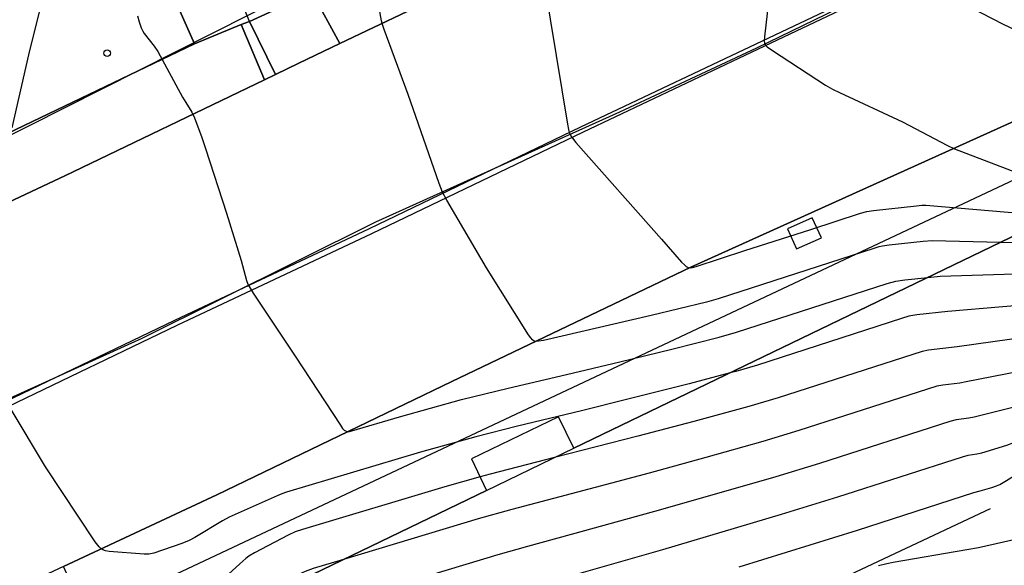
# Model space of a CAD drawing. Extents: x 0 to 85000, y -1 to 75000.
# Tile 52 of 147: x 39035 to 39184, y 61801 to 61884. Entities that reach past the tile are written whole.
import ezdxf

# ---------------------------------------------------------------- set-up
doc = ezdxf.new("R2010")
doc.units = 0
doc.header["$MEASUREMENT"] = 0
doc.header["$PDMODE"] = 33
doc.header["$PDSIZE"] = -3
for name, color, linetype in [('BOS3D_ACTIVE_POLY_CLIP', 227, 'CONTINUOUS'), ('BOS3D_PAVEMENT_MARKINGS_LI', 15, 'CONTINUOUS'), ('CONTOUR_CLIP', 120, 'CONTINUOUS'), ('DRIVEWAY_CLIP', 210, 'CONTINUOUS'), ('DTM_INFOTECHBREAKS_CLIP', 4, 'CONTINUOUS'), ('DTM_POINT', 158, 'CONTINUOUS'), ('PARCELS_FULL_17_CLIP', 7, 'CONTINUOUS'), ('PARKING_CLIP', 78, 'CONTINUOUS'), ('ROAD_CLIP', 197, 'CONTINUOUS'), ('SIDEWALK_CLIP', 78, 'CONTINUOUS')]:
    doc.layers.add(name, color=color, linetype=linetype)

msp = doc.modelspace()

# ---------------------------------------------------------------- linework, layer by layer
at = {"layer": 'BOS3D_ACTIVE_POLY_CLIP', "elevation": 39.5}
msp.add_lwpolyline([(39064.88, 61691.68), (39059.04, 61708.04), (39034.34, 61771.75), (39033.7, 61777.8), (39031.56, 61782.14), (39040.8, 61786.69), (39042.93, 61782.35), (39048.66, 61785.12), (39105.58, 61812.6), (39118.78, 61818.98), (39199.31, 61857.86), (39200.11, 61858.25), (39201.17, 61858.76), (39284.29, 61685.8), (39283.21, 61685.28), (39257.61, 61672.98), (39247.18, 61694.67), (39197.61, 61670.85), (39173.78, 61720.45), (39144.47, 61706.36), (39134.06, 61701.36), (39073.13, 61672.08)], close=True, dxfattribs=at)
at = {"layer": 'BOS3D_PAVEMENT_MARKINGS_LI'}
for points in [[(39374.33, 61988.15), (39332.97, 61968.98), (39307.65, 61957.09), (39278.49, 61943.26), (39251.5, 61930.37), (39206.1, 61908.8), (39164.41, 61888.84), (39149.27, 61881.63), (39119.83, 61867.66), (39087.77, 61852.26), (39058.28, 61838.34), (39032.65, 61826.03), (39010.88, 61816.17), (38993.62, 61808.94), (38977.89, 61802.2)], [(39374.66, 61987.43), (39333.3, 61968.25), (39307.99, 61956.37), (39278.83, 61942.54), (39251.84, 61929.65), (39206.44, 61908.08), (39164.77, 61888.08), (39149.63, 61880.88), (39120.2, 61866.9), (39088.13, 61851.5), (39058.64, 61837.58), (39033.01, 61825.27), (39011.21, 61815.4), (38993.95, 61808.16), (38978.22, 61801.42)]]:
    msp.add_lwpolyline(points, dxfattribs=at)
at = {"layer": 'CONTOUR_CLIP'}
for points, elevation in [([(39184.77, 61922.14), (39183.6, 61920.88), (39179.59, 61916.02), (39178.89, 61915.09), (39177.59, 61913.2), (39176.96, 61912.24), (39176.28, 61911.04), (39174.39, 61907.55), (39174.04, 61906.84), (39173.83, 61906.3), (39171.17, 61898.29), (39170.7, 61896.38), (39169.85, 61892.56), (39169.7, 61891.81), (39169.67, 61891.45), (39169.69, 61891.12), (39169.82, 61890.83), (39170.07, 61890.59), (39170.55, 61890.29), (39175.64, 61887.57), (39183.83, 61883.3), (39188.47, 61881.12)], 27), ([(39033.67, 61867.56), (39036.22, 61878.61), (39041.97, 61901.87)], 22), ([(39113.51, 61894.52), (39117.84, 61868.12), (39117.98, 61867.34), (39118.11, 61866.85), (39118.22, 61866.54), (39118.42, 61866.19), (39119.08, 61865.35), (39132.09, 61850.69), (39135.13, 61847.22), (39135.54, 61846.79), (39135.82, 61846.56), (39136.13, 61846.4), (39136.43, 61846.36), (39136.79, 61846.39), (39137.35, 61846.54), (39144.69, 61848.95), (39154.71, 61852.16), (39162.25, 61854.62), (39163.2, 61854.88), (39164.18, 61855.03), (39170.72, 61855.75), (39171.51, 61855.82), (39172.11, 61855.82), (39191.71, 61854.19)], 25), ([(39183.43, 61850.19), (39173.1, 61850.45), (39171.71, 61850.34), (39166.57, 61849.78), (39165.58, 61849.64), (39165.01, 61849.51), (39164.26, 61849.28), (39140.68, 61841.66), (39138.88, 61841.12), (39130.53, 61839.11), (39114.19, 61835.34), (39113.45, 61835.21), (39113.1, 61835.19), (39112.79, 61835.25), (39112.51, 61835.44), (39112.27, 61835.71), (39111.94, 61836.19), (39105.54, 61846.33), (39099.55, 61856.61), (39098.89, 61857.83), (39098.4, 61859.12), (39093.71, 61872.63), (39090.07, 61882.46), (39089.82, 61883.21), (39089.67, 61883.78), (39088.28, 61891.49)], 24), ([(39148.92, 61892.02), (39147.68, 61881.34), (39147.66, 61880.77), (39147.7, 61880.42), (39147.85, 61880.11), (39148.09, 61879.85), (39148.88, 61879.28), (39156.95, 61874.06), (39157.97, 61873.43), (39159.04, 61872.9), (39168.61, 61868.49), (39175.4, 61864.88), (39176.46, 61864.36), (39188.89, 61859.62)], 26), ([(39052.7, 61884.57), (39052.95, 61883.64), (39053.26, 61882.73), (39053.49, 61882.21), (39053.69, 61881.89), (39055.22, 61879.96), (39055.76, 61879.15), (39059.5, 61872.24), (39059.99, 61871.39), (39060.9, 61869.95), (39061.32, 61869.08), (39062.44, 61866.11), (39063.01, 61864.42), (39066.15, 61854.62), (39068.37, 61847.45), (39069.22, 61844.4), (39069.41, 61843.85), (39069.58, 61843.49), (39070.19, 61842.49), (39076.59, 61832.97), (39083.43, 61822.48), (39083.76, 61822.01), (39084.01, 61821.75), (39084.28, 61821.57), (39084.44, 61821.54), (39084.78, 61821.54), (39085.14, 61821.61), (39092.37, 61823.77), (39101.77, 61826.39), (39108.83, 61828.11), (39117.68, 61830.15), (39125.79, 61832.08), (39133.63, 61834), (39140.84, 61835.81), (39143.45, 61836.57), (39166.27, 61843.95), (39167.58, 61844.32), (39168.95, 61844.52), (39172.44, 61844.89)], 23), ([(39203.49, 61853.92), (39203.46, 61853.84), (39203.18, 61853.43), (39202.75, 61853.08), (39202.24, 61852.79), (39197.65, 61850.49), (39196.94, 61850.16), (39196.58, 61850.02), (39196.21, 61849.94), (39195.22, 61849.9), (39183.43, 61850.19)], 24), ([(39172.44, 61844.89), (39174.29, 61845.08), (39193.73, 61845.7), (39194.71, 61845.79), (39195.26, 61845.96), (39196.15, 61846.4), (39203.89, 61850.59), (39204.57, 61850.99), (39204.8, 61851.19)], 23), ([(39206.01, 61848.67), (39205.73, 61848.49), (39194.51, 61841.97), (39193.81, 61841.59), (39193.46, 61841.43), (39192.89, 61841.27), (39192.11, 61841.16), (39175.49, 61839.71), (39170.75, 61839.2), (39169.58, 61839), (39168.43, 61838.66), (39146.61, 61831.61), (39143.36, 61830.65), (39142.46, 61830.41)], 22), ([(39207.22, 61846.17), (39192.91, 61837.29), (39192.23, 61836.89), (39191.71, 61836.62), (39191.15, 61836.43), (39190.19, 61836.26), (39176.87, 61834.37), (39172.54, 61833.87), (39171.58, 61833.67), (39149.75, 61826.64), (39145.3, 61825.31), (39136.96, 61823.05), (39128.48, 61820.8), (39115.88, 61817.57), (39106.11, 61815.07), (39104.6, 61814.65)], 21), ([(39208.43, 61843.65), (39190.84, 61832.05), (39190, 61831.54), (39189.47, 61831.3), (39188.33, 61831.02), (39178.25, 61829.04), (39177.28, 61828.88), (39174.73, 61828.58), (39173.78, 61828.39), (39152.89, 61821.67), (39147.45, 61820.03), (39138.79, 61817.6), (39130.19, 61815.23), (39122.02, 61813.04), (39109.42, 61809.73), (39104.3, 61808.29), (39083.9, 61802.14)], 20), ([(39209.93, 61840.53), (39189, 61826.62), (39188.16, 61826.09), (39187.64, 61825.81), (39187.09, 61825.62), (39186.52, 61825.46), (39179.44, 61823.68), (39178.67, 61823.53), (39176.73, 61823.28), (39175.79, 61823.07), (39156.03, 61816.7), (39149.41, 61814.68), (39131.91, 61809.64), (39120.41, 61806.46), (39111.78, 61804.12), (39107.26, 61802.84), (39081.03, 61794.88)], 19), ([(39117.8, 61799.52), (39132.28, 61803.65), (39150.24, 61808.98), (39158.81, 61811.61), (39177.68, 61817.69), (39178.54, 61817.92), (39179.86, 61818.15), (39180.62, 61818.32), (39184.39, 61819.46), (39185.49, 61819.86), (39186.01, 61820.15), (39186.68, 61820.57), (39211.65, 61836.94)], 18), ([(39143.84, 61801.02), (39161.78, 61806.58), (39179.43, 61812.27), (39180.36, 61812.56), (39182.13, 61813.03), (39182.82, 61813.27), (39183.33, 61813.49), (39184.36, 61814.09), (39194.28, 61820.28), (39213.74, 61832.6)], 17), ([(39142.46, 61830.41), (39136.25, 61828.78), (39126.97, 61826.41), (39119.95, 61824.67), (39110.28, 61822.33), (39103.94, 61820.74), (39095.57, 61818.38), (39075.28, 61812.32), (39074.55, 61812.06), (39073.82, 61811.76), (39066.58, 61808.56), (39065.55, 61807.99), (39061.36, 61805.46), (39060.5, 61804.99), (39059.41, 61804.56), (39055.15, 61803.1), (39054.41, 61802.96), (39053.7, 61802.96), (39048.41, 61803.35), (39047.84, 61803.45), (39047.44, 61803.6), (39047.14, 61803.78), (39046.87, 61804.03), (39046.29, 61804.81), (39038.73, 61816.17), (39033.41, 61825.1)], 22), ([(39216.1, 61827.68), (39202.49, 61816.01), (39200.99, 61814.71), (39195.47, 61809.78), (39192.99, 61807.5), (39192.52, 61807.14), (39192.19, 61806.93), (39191.3, 61806.5), (39190.36, 61806.22), (39180.1, 61803.91), (39178.35, 61803.58), (39167.2, 61801.67), (39166.23, 61801.48), (39164.96, 61801.18)], 16), ([(39104.6, 61814.65), (39099.25, 61813.14), (39077.66, 61806.65), (39076.58, 61806.3), (39075.51, 61805.8), (39070.42, 61803.12), (39069.56, 61802.63), (39069.08, 61802.28), (39068.19, 61801.49), (39052.14, 61786.8)], 21), ([(39083.9, 61802.14), (39079.31, 61800.75), (39078.07, 61800.33), (39077.17, 61799.91), (39073.11, 61797.76), (39072.42, 61797.37), (39071.92, 61797.04), (39071.01, 61796.28), (39070.11, 61795.47)], 20)]:
    msp.add_lwpolyline(points, dxfattribs=dict(at, elevation=elevation))
at = {"layer": 'DRIVEWAY_CLIP'}
for points in [[(39079.14, 61888.1), (39069.67, 61883.68), (39062.96, 61900.1), (39057, 61915.24), (39044.77, 61931.5), (39048.08, 61936.74), (39058.87, 61929.81), (39078.91, 61890.23)], [(39069.67, 61883.68), (39079.14, 61888.1), (39083.35, 61880.34), (39077.15, 61877.38), (39073.6, 61875.67)]]:
    msp.add_lwpolyline(points, close=True, dxfattribs=at)
at = {"layer": 'DTM_INFOTECHBREAKS_CLIP'}
for p, q in [((39069.67, 61883.68, 23.43), (39068.39, 61883.23, 23.13)), ((39071.93, 61874.86, 23.32), (39068.39, 61883.23, 23.13)), ((39053.66, 61749.6, 13.26), (39181.91, 61809.84, 16.46))]:
    msp.add_line(p, q, dxfattribs=at)
for points in [[(39296.19, 61950.93, 30.26), (39265.78, 61936.57, 29.88), (39226.11, 61917.84, 29.22), (39190.38, 61901.02, 27.94), (39146.47, 61879.63, 25.95)], [(39069.67, 61883.68, 23.43), (39062.96, 61900.1, 22.43), (39057, 61915.24, 21.15), (39044.77, 61931.5, 20.09), (39048.08, 61936.74, 19.8), (39058.87, 61929.81, 19.53)], [(39165.45, 61918.27, 26.48), (39148.33, 61910.53, 25.75), (39128.54, 61901.56, 25.33), (39115.23, 61895.52, 25.05), (39113.96, 61894.95, 25.02), (39083.35, 61880.34, 23.73), (39077.15, 61877.38, 23.47), (39073.6, 61875.67, 23.37), (39071.93, 61874.86, 23.32), (39041.69, 61860.27, 22.42), (39008.32, 61844.64, 21.63), (38989.4, 61835.64, 20.41), (38985.55, 61833.81, 20.17), (38978.13, 61830.16, 19.83)], [(39068.39, 61883.23, 23.13), (39061.33, 61880.29, 23.2), (39056.63, 61890.9, 23.43), (39063, 61894.28, 22.87)], [(39083.35, 61880.34, 23.73), (39079.14, 61888.1, 23.6), (39069.67, 61883.68, 23.43), (39073.6, 61875.67, 23.37)], [(39146.47, 61879.63, 25.95), (39125.73, 61869.92, 25.4), (39088.73, 61853.25, 23.47), (39053.35, 61835.64, 22.6), (39019.75, 61820.44, 21.63), (38996.22, 61809.39, 20.57), (38970.82, 61798.63, 19.63), (38944.14, 61788.7, 18.78), (38919.33, 61781.05, 17.87), (38910.5, 61778.33, 17.54), (38867.44, 61763.31, 17.01), (38837.52, 61753.92, 15.25), (38813.14, 61747.15, 14.92)], [(39193.65, 61872.27, 26.74), (39192.91, 61871.93, 26.71), (39170.4, 61861.76, 25.75), (39136.54, 61846.42, 25.02), (39100.31, 61829.12, 23.47), (39064.68, 61811.92, 22.42), (39041.48, 61801.07, 21.87), (39031.17, 61796.24, 21.63), (39007.5, 61784.97, 20.17), (38980.98, 61773.74, 19.32), (38952.71, 61763.34, 18.13), (38918.58, 61752.81, 17.54), (38875.3, 61738.74, 16.36), (38845.63, 61729.34, 15.15), (38822.25, 61721.85, 14.93), (38812.89, 61718.85, 14.83), (38808, 61717.28, 14.79), (38766.81, 61707.53, 12.61)]]:
    msp.add_polyline3d(points, dxfattribs=at)
at = {"layer": 'DTM_POINT'}
msp.add_point((39048.09, 61878.89, 22.7), dxfattribs=at)
at = {"layer": 'PARCELS_FULL_17_CLIP'}
msp.add_lwpolyline([(39019.34, 61961.92), (39050.36, 61945.69), (39075.21, 61887.58), (38974.83, 61836.9)], dxfattribs=at)
msp.add_lwpolyline([(39286.05, 61684.31), (39273.85, 61649.7), (39086.66, 61610.27), (39043, 61724.21), (39020.76, 61782.17), (39199.32, 61866.18)], close=True, dxfattribs=at)
at = {"layer": 'PARKING_CLIP'}
for points in [[(39061.33, 61880.29), (38994.82, 61848.43), (38971.4, 61836.98), (38966.78, 61836.38), (38963.53, 61837.23), (38961.05, 61838.94), (38959.6, 61841.08), (38958.83, 61843.9), (38958.57, 61848.26), (38959.26, 61851.68), (38965.9, 61862.64), (38967.64, 61861.81), (38968.82, 61861.21), (38967.94, 61859.57), (38985.42, 61850.22), (38993.96, 61866.2), (39002.86, 61861.44), (39037.44, 61926.09), (39049.9, 61920.02), (39063, 61894.28), (39056.63, 61890.9)], [(39199.31, 61857.86), (39118.78, 61818.98), (39116.47, 61823.77), (39103.27, 61817.4), (39105.58, 61812.6), (39048.66, 61785.12), (39046.12, 61790.76), (39041.48, 61801.07), (39064.68, 61811.92), (39100.31, 61829.12), (39136.54, 61846.42), (39170.4, 61861.76), (39192.91, 61871.93)], [(39151.19, 61852.26), (39152.56, 61849.2), (39156.3, 61850.87), (39154.93, 61853.93)]]:
    msp.add_lwpolyline(points, close=True, dxfattribs=at)
msp.add_lwpolyline([(38994.82, 61848.43), (39061.33, 61880.29), (39068.39, 61883.23), (39071.93, 61874.86), (39041.69, 61860.27), (39008.32, 61844.64)], dxfattribs=at)
at = {"layer": 'ROAD_CLIP'}
for points in [[(39008.32, 61844.64), (39041.69, 61860.27), (39071.93, 61874.86), (39073.6, 61875.67), (39077.15, 61877.38), (39083.35, 61880.34), (39113.96, 61894.95), (39115.23, 61895.52), (39128.54, 61901.56), (39148.33, 61910.53), (39165.45, 61918.27), (39199.03, 61935.41), (39235.64, 61952.68), (39267.08, 61967.49), (39269.47, 61968.62), (39296.18, 61981.29), (39370.69, 62017.43)], [(39352.2, 61947.92), (39296.21, 61920.41), (39266.86, 61906.72), (39257.76, 61902.39), (39231.98, 61890.13), (39193.65, 61872.27), (39192.91, 61871.93), (39170.4, 61861.76), (39136.54, 61846.42), (39100.31, 61829.12), (39064.68, 61811.92), (39041.48, 61801.07), (39031.17, 61796.24), (39007.5, 61784.97), (38980.98, 61773.74), (38952.71, 61763.34), (38918.58, 61752.81), (38875.3, 61738.74)]]:
    msp.add_lwpolyline(points, dxfattribs=at)
at = {"layer": 'SIDEWALK_CLIP'}
for points in [[(39099.21, 61897.85), (39101.78, 61899.09), (39111.43, 61903.78), (39115.23, 61895.52), (39113.96, 61894.95), (39083.35, 61880.34), (39079.14, 61888.1)], [(39073.6, 61875.67), (39071.93, 61874.86), (39068.39, 61883.23), (39069.67, 61883.68)]]:
    msp.add_lwpolyline(points, close=True, dxfattribs=at)

doc.saveas('drawing.dxf')
